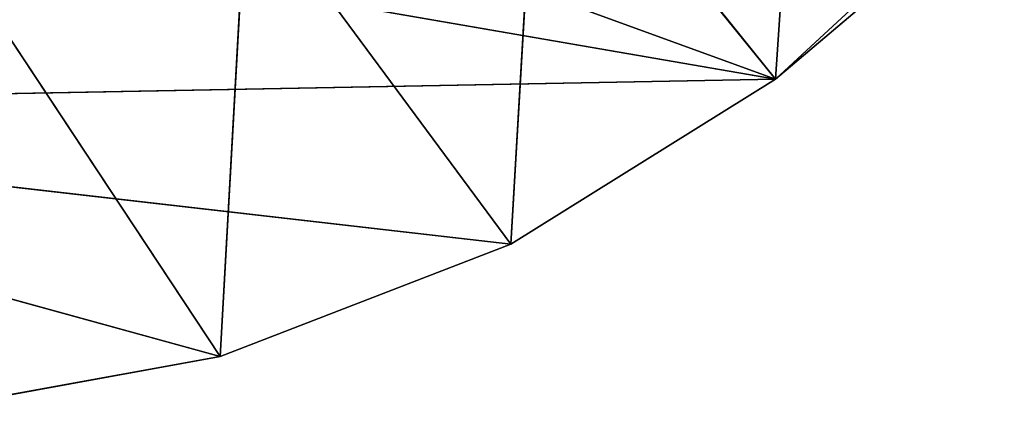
# Model space of a CAD drawing. Extents: x 0 to 110, y -110 to 0.
# Tile 27 of 256: x 17.26 to 24.36, y -82.98 to -80.15. Entities that reach past the tile are written whole.
import ezdxf

# ---------------------------------------------------------------- set-up
doc = ezdxf.new("R2010")
doc.units = 0
doc.header["$LTSCALE"] = 25.4
doc.layers.get('0').update_dxf_attribs({"color": 13, "linetype": 'CONTINUOUS'})

# ---------------------------------------------------------------- blocks, each defined once
blk = doc.blocks.new('REFLECTOR-LED-GU10-ES111-D')
at = {"color": 18}
for p, q in [((18.7014, 56, 82.5768), (12.1571, 56, 80.7777)), ((18.7014, 56, 82.5768), (12.1571, 56, 80.7777)), ((20.7979, 56, 81.7673), (12.1571, 56, 80.7777)), ((20.7979, 56, 81.7673), (12.1571, 56, 80.7777)), ((22.7053, 56, 80.579), (12.1571, 56, 80.7777)), ((22.7053, 56, 80.579), (12.1571, 56, 80.7777)), ((16.4903, 56, 82.9787), (18.7014, 56, 82.5768)), ((16.4903, 56, 82.9787), (18.7014, 56, 82.5768)), ((16.4903, 56, 82.9787), (18.7014, 54, 82.5768)), ((16.4903, 56, 82.9787), (18.7014, 54, 82.5768)), ((16.6932, 56, 79.5388), (22.7053, 56, 80.579)), ((16.6932, 56, 79.5388), (22.7053, 56, 80.579)), ((18.7014, 56, 82.5768), (20.7979, 56, 81.7673)), ((18.7014, 56, 82.5768), (20.7979, 56, 81.7673)), ((18.7014, 56, 82.5768), (20.7979, 54, 81.7673)), ((18.7014, 56, 82.5768), (20.7979, 54, 81.7673)), ((18.7014, 56, 82.5768), (18.7014, 54, 82.5768)), ((18.7014, 56, 82.5768), (18.7014, 54, 82.5768)), ((18.893, 56, 79.1905), (22.7053, 56, 80.579)), ((18.893, 56, 79.1905), (22.7053, 56, 80.579)), ((20.7979, 56, 81.7673), (22.7053, 56, 80.579)), ((20.7979, 56, 81.7673), (22.7053, 56, 80.579)), ((20.7979, 56, 81.7673), (22.7053, 54, 80.579)), ((20.7979, 56, 81.7673), (22.7053, 54, 80.579)), ((20.7979, 56, 81.7673), (20.7979, 54, 81.7673)), ((20.7979, 56, 81.7673), (20.7979, 54, 81.7673)), ((20.9934, 56, 78.4496), (22.7053, 56, 80.579)), ((20.9934, 56, 78.4496), (22.7053, 56, 80.579)), ((22.9248, 56, 77.3407), (22.7053, 56, 80.579)), ((22.7053, 56, 80.579), (24.356, 56, 79.0539)), ((22.9248, 56, 77.3407), (22.7053, 56, 80.579)), ((24.356, 56, 79.0539), (22.7053, 54, 80.579)), ((22.7053, 56, 80.579), (24.356, 56, 79.0539)), ((22.7053, 56, 80.579), (22.7053, 54, 80.579)), ((24.356, 56, 79.0539), (22.7053, 54, 80.579)), ((22.7053, 56, 80.579), (22.7053, 54, 80.579)), ((18.7014, 54, 82.5768), (16.4903, 54, 82.9787)), ((18.7014, 54, 82.5768), (16.4903, 54, 82.9787)), ((18.7014, 54, 82.5768), (16.6932, 54, 79.5388)), ((18.7014, 54, 82.5768), (16.6932, 54, 79.5388)), ((20.7979, 54, 81.7673), (18.7014, 54, 82.5768)), ((18.7014, 54, 82.5768), (18.893, 54, 79.1905)), ((18.7014, 54, 82.5768), (18.893, 54, 79.1905)), ((20.7979, 54, 81.7673), (18.7014, 54, 82.5768)), ((20.7979, 54, 81.7673), (18.893, 54, 79.1905)), ((20.7979, 54, 81.7673), (18.893, 54, 79.1905)), ((22.7053, 54, 80.579), (20.7979, 54, 81.7673)), ((20.7979, 54, 81.7673), (20.9934, 54, 78.4496)), ((20.7979, 54, 81.7673), (20.9934, 54, 78.4496)), ((22.7053, 54, 80.579), (20.7979, 54, 81.7673)), ((22.7053, 54, 80.579), (20.9934, 54, 78.4496)), ((22.7053, 54, 80.579), (20.9934, 54, 78.4496)), ((23.6203, 54, 79.8055), (22.7053, 54, 80.579)), ((23.6203, 54, 79.8055), (22.7053, 54, 80.579))]:
    blk.add_line(p, q, dxfattribs=at)
mesh = blk.add_polyface(dxfattribs=at)
corners = [(16.4903, 56, 82.9787), (18.7014, 56, 82.5768), (12.1571, 56, 80.7777)]
mesh.append_faces([[corners[k] for k in face] for face in [(0, 1, 2)]], dxfattribs={"color": 18})
mesh = blk.add_polyface(dxfattribs=at)
corners = [(18.7014, 56, 82.5768), (20.7979, 56, 81.7673), (12.1571, 56, 80.7777)]
mesh.append_faces([[corners[k] for k in face] for face in [(0, 1, 2)]], dxfattribs={"color": 18})
mesh = blk.add_polyface(dxfattribs=at)
corners = [(20.7979, 56, 81.7673), (22.7053, 56, 80.579), (12.1571, 56, 80.7777)]
mesh.append_faces([[corners[k] for k in face] for face in [(0, 1, 2)]], dxfattribs={"color": 18})
mesh = blk.add_polyface(dxfattribs=at)
corners = [(12.1571, 56, 80.7777), (22.7053, 56, 80.579), (16.6932, 56, 79.5388)]
mesh.append_faces([[corners[k] for k in face] for face in [(0, 1, 2)]], dxfattribs={"color": 18})
mesh = blk.add_polyface(dxfattribs=at)
corners = [(18.7014, 56, 82.5768), (16.4903, 56, 82.9787), (18.7014, 54, 82.5768)]
mesh.append_faces([[corners[k] for k in face] for face in [(0, 1, 2)]], dxfattribs={"color": 18})
mesh = blk.add_polyface(dxfattribs=at)
corners = [(18.7014, 54, 82.5768), (16.4903, 56, 82.9787), (16.4903, 54, 82.9787)]
mesh.append_faces([[corners[k] for k in face] for face in [(0, 1, 2)]], dxfattribs={"color": 18})
mesh = blk.add_polyface(dxfattribs=at)
corners = [(22.7053, 56, 80.579), (18.893, 56, 79.1905), (16.6932, 56, 79.5388)]
mesh.append_faces([[corners[k] for k in face] for face in [(0, 1, 2)]], dxfattribs={"color": 18})
mesh = blk.add_polyface(dxfattribs=at)
corners = [(20.7979, 56, 81.7673), (18.7014, 56, 82.5768), (20.7979, 54, 81.7673)]
mesh.append_faces([[corners[k] for k in face] for face in [(0, 1, 2)]], dxfattribs={"color": 18})
mesh = blk.add_polyface(dxfattribs=at)
corners = [(20.7979, 54, 81.7673), (18.7014, 56, 82.5768), (18.7014, 54, 82.5768)]
mesh.append_faces([[corners[k] for k in face] for face in [(0, 1, 2)]], dxfattribs={"color": 18})
mesh = blk.add_polyface(dxfattribs=at)
corners = [(22.7053, 56, 80.579), (20.9934, 56, 78.4496), (18.893, 56, 79.1905)]
mesh.append_faces([[corners[k] for k in face] for face in [(0, 1, 2)]], dxfattribs={"color": 18})
mesh = blk.add_polyface(dxfattribs=at)
corners = [(22.7053, 56, 80.579), (20.7979, 56, 81.7673), (22.7053, 54, 80.579)]
mesh.append_faces([[corners[k] for k in face] for face in [(0, 1, 2)]], dxfattribs={"color": 18})
mesh = blk.add_polyface(dxfattribs=at)
corners = [(22.7053, 54, 80.579), (20.7979, 56, 81.7673), (20.7979, 54, 81.7673)]
mesh.append_faces([[corners[k] for k in face] for face in [(0, 1, 2)]], dxfattribs={"color": 18})
mesh = blk.add_polyface(dxfattribs=at)
corners = [(22.7053, 56, 80.579), (22.9248, 56, 77.3407), (20.9934, 56, 78.4496)]
mesh.append_faces([[corners[k] for k in face] for face in [(0, 1, 2)]], dxfattribs={"color": 18})
mesh = blk.add_polyface(dxfattribs=at)
corners = [(22.7053, 56, 80.579), (24.356, 56, 79.0539), (22.9248, 56, 77.3407)]
mesh.append_faces([[corners[k] for k in face] for face in [(0, 1, 2)]], dxfattribs={"color": 18})
mesh = blk.add_polyface(dxfattribs=at)
corners = [(24.356, 56, 79.0539), (22.7053, 54, 80.579), (23.6203, 54, 79.8055)]
mesh.append_faces([[corners[k] for k in face] for face in [(0, 1, 2)]], dxfattribs={"color": 18})
mesh = blk.add_polyface(dxfattribs=at)
corners = [(24.356, 56, 79.0539), (22.7053, 56, 80.579), (22.7053, 54, 80.579)]
mesh.append_faces([[corners[k] for k in face] for face in [(0, 1, 2)]], dxfattribs={"color": 18})
mesh = blk.add_polyface(dxfattribs=at)
corners = [(16.4903, 54, 82.9787), (16.6932, 54, 79.5388), (18.7014, 54, 82.5768)]
mesh.append_faces([[corners[k] for k in face] for face in [(0, 1, 2)]], dxfattribs={"color": 18})
mesh = blk.add_polyface(dxfattribs=at)
corners = [(18.7014, 54, 82.5768), (16.6932, 54, 79.5388), (18.893, 54, 79.1905)]
mesh.append_faces([[corners[k] for k in face] for face in [(0, 1, 2)]], dxfattribs={"color": 18})
mesh = blk.add_polyface(dxfattribs=at)
corners = [(18.7014, 54, 82.5768), (18.893, 54, 79.1905), (20.7979, 54, 81.7673)]
mesh.append_faces([[corners[k] for k in face] for face in [(0, 1, 2)]], dxfattribs={"color": 18})
mesh = blk.add_polyface(dxfattribs=at)
corners = [(20.7979, 54, 81.7673), (18.893, 54, 79.1905), (20.9934, 54, 78.4496)]
mesh.append_faces([[corners[k] for k in face] for face in [(0, 1, 2)]], dxfattribs={"color": 18})
mesh = blk.add_polyface(dxfattribs=at)
corners = [(20.7979, 54, 81.7673), (20.9934, 54, 78.4496), (22.7053, 54, 80.579)]
mesh.append_faces([[corners[k] for k in face] for face in [(0, 1, 2)]], dxfattribs={"color": 18})
mesh = blk.add_polyface(dxfattribs=at)
corners = [(22.7053, 54, 80.579), (20.9934, 54, 78.4496), (23.6203, 54, 79.8055)]
mesh.append_faces([[corners[k] for k in face] for face in [(0, 1, 2)]], dxfattribs={"color": 18})

msp = doc.modelspace()

# ---------------------------------------------------------------- block references
at = {"color": 0, "extrusion": (0, -1, -3.82857e-16)}
msp.add_blockref('REFLECTOR-LED-GU10-ES111-D', (0, 0), dxfattribs=at)

doc.saveas('drawing.dxf')
